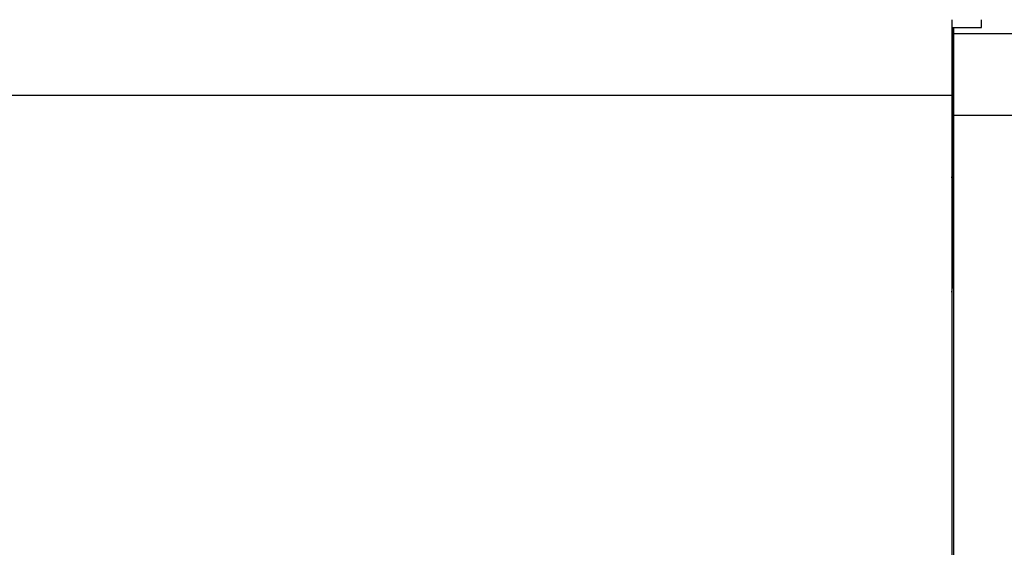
# Model space of a CAD drawing. Header units: inches. Extents: x 0 to 29700, y -16 to 21000.
# Tile 113 of 212: x 5635 to 6782, y 15978 to 16592. Entities that reach past the tile are written whole.
import ezdxf

# ---------------------------------------------------------------- set-up
doc = ezdxf.new("R2010")
doc.units = ezdxf.units.IN
doc.layers.add('254', color=7, linetype='Continuous', true_color=0xffffff)

msp = doc.modelspace()

# ---------------------------------------------------------------- linework, layer by layer
at = {"layer": '254', "color": 2, "linetype": 'Continuous', "lineweight": 25}
for p, q in [((6720.577, 16583.411), (6755.085, 16583.411)), ((6720.585, 16592.489), (6720.585, 16504.15)), ((6721.745, 16583.408), (6721.745, 16412.333)), ((6723.085, 16576.186), (6723.085, 16583.411)), ((6755.085, 16583.411), (6755.085, 16592.49)), ((6723.085, 16480.686), (6723.085, 16576.185)), ((6816.591, 16576.185), (6723.085, 16576.185)), ((6721.747, 16555.122), (6723.085, 16555.122)), ((6720.585, 16504.15), (5583.585, 16504.15)), ((6720.585, 16504.15), (6720.585, 15957.358)), ((6723.085, 15959.599), (6723.085, 16480.686)), ((7230.585, 16480.686), (6723.085, 16480.686)), ((6720.578, 16412.333), (6721.745, 16412.333)), ((6721.745, 16286.042), (6721.745, 16412.333))]:
    msp.add_line(p, q, dxfattribs=at)
for centre, end_param in [((6477.745, 16419.093), 6.22320052), ((6477.745, 16286.042), 6.28318531)]:
    msp.add_ellipse(centre, major_axis=(244, 0), ratio=0.46174861, start_param=6.18569776, end_param=end_param, dxfattribs=at)

doc.saveas('drawing.dxf')
